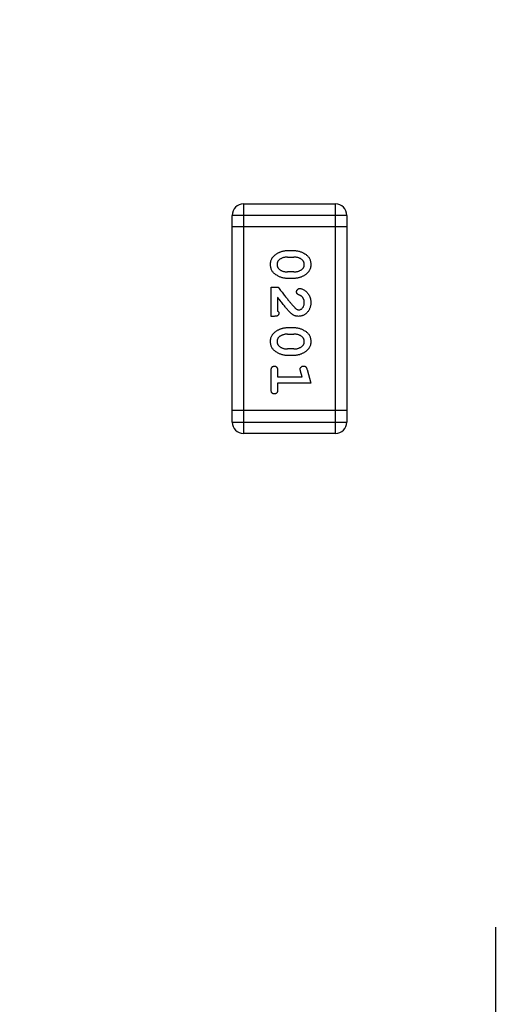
# Model space of a CAD drawing. Header units: millimetres. Extents: x 525 to 788, y 277 to 384.
# Tile 97 of 130: x 745.52 to 746.79, y 312.9 to 315.51. Entities that reach past the tile are written whole.
import ezdxf

# ---------------------------------------------------------------- set-up
doc = ezdxf.new("R2010")
doc.units = ezdxf.units.MM
doc.header["$LTSCALE"] = 5
doc.layers.get('0').update_dxf_attribs({"linetype": 'CONTINUOUS'})

msp = doc.modelspace()

# ---------------------------------------------------------------- linework, layer by layer
at = {"linetype": 'Continuous'}
for p, q in [((746.1193, 315.0208), (746.3631, 315.0208)), ((746.1193, 315.0208), (746.1193, 314.4112)), ((746.3631, 314.4112), (746.3631, 315.0208)), ((746.3936, 314.9904), (746.0888, 314.9904)), ((746.0888, 314.4417), (746.0888, 314.9904)), ((746.3936, 314.9904), (746.3936, 314.4417)), ((746.3936, 314.9599), (746.0888, 314.9599)), ((746.2355, 314.897), (746.2532, 314.897)), ((746.2357, 314.8797), (746.253, 314.8797)), ((746.253, 314.8403), (746.2357, 314.8403)), ((746.2532, 314.823), (746.2355, 314.823)), ((746.1924, 314.7994), (746.2113, 314.7994)), ((746.1924, 314.7223), (746.1924, 314.7994)), ((746.2097, 314.7727), (746.2097, 314.7365)), ((746.2003, 314.7223), (746.1924, 314.7223)), ((746.2355, 314.6924), (746.2532, 314.6924)), ((746.2357, 314.6751), (746.253, 314.6751)), ((746.253, 314.6358), (746.2357, 314.6358)), ((746.2532, 314.6185), (746.2355, 314.6185)), ((746.1924, 314.5273), (746.1924, 314.5792)), ((746.2097, 314.5792), (746.2097, 314.5619)), ((746.2747, 314.5619), (746.2706, 314.5769)), ((746.288, 314.5811), (746.2978, 314.5446)), ((746.2097, 314.5619), (746.2747, 314.5619)), ((746.2978, 314.5446), (746.2097, 314.5446)), ((746.2097, 314.5446), (746.2097, 314.5273)), ((746.3936, 314.4722), (746.0888, 314.4722)), ((746.0888, 314.4417), (746.3936, 314.4417)), ((746.3631, 314.4112), (746.1193, 314.4112)), ((746.7882, 313.101), (746.7882, 310.1407))]:
    msp.add_line(p, q, dxfattribs=at)
for centre, radius, start, end in [((732.3971, 324.423), 35.9, 323.58286, 216.35846), ((746.1193, 314.9904), 0.0305, 90, 180), ((746.3631, 314.9904), 0.0305, 0, 90), ((746.1193, 314.4417), 0.0305, 180, 270), ((746.3631, 314.4417), 0.0305, 270, 0)]:
    msp.add_arc(centre, radius, start, end, dxfattribs=at)
for points, knots in [([(746.1909, 314.8599), (746.1909, 314.8616), (746.191, 314.8647), (746.1918, 314.8693), (746.1931, 314.8735), (746.1947, 314.8767), (746.1963, 314.879), (746.1978, 314.8808), (746.1994, 314.8825), (746.2013, 314.8842), (746.2034, 314.8858), (746.2057, 314.8875), (746.2083, 314.8891), (746.211, 314.8907), (746.2139, 314.8922), (746.2168, 314.8934), (746.2198, 314.8945), (746.2229, 314.8954), (746.226, 314.8961), (746.2291, 314.8966), (746.2323, 314.8969), (746.2344, 314.8969), (746.2355, 314.897)], [0, 0, 0, 0, 0.076241, 0.14777, 0.214938, 0.279794, 0.312415, 0.347311, 0.383919, 0.422991, 0.464187, 0.508125, 0.554688, 0.604308, 0.654695, 0.704824, 0.753962, 0.80311, 0.851868, 0.90118, 0.950114, 1, 1, 1, 1]), ([(746.2532, 314.897), (746.2545, 314.8969), (746.2571, 314.8969), (746.261, 314.8964), (746.2648, 314.8957), (746.2686, 314.8946), (746.2724, 314.8933), (746.2761, 314.8916), (746.2798, 314.8897), (746.2834, 314.8875), (746.2868, 314.885), (746.2897, 314.8823), (746.2922, 314.8792), (746.2943, 314.8759), (746.2959, 314.8723), (746.297, 314.8685), (746.2977, 314.8644), (746.2978, 314.8616), (746.2978, 314.8602)], [0, 0, 0, 0, 0.060765, 0.121115, 0.181408, 0.242837, 0.30444, 0.367528, 0.431756, 0.498106, 0.563641, 0.626589, 0.687369, 0.747241, 0.80742, 0.869166, 0.93308, 1, 1, 1, 1]), ([(746.2355, 314.823), (746.2342, 314.823), (746.2316, 314.8231), (746.2277, 314.8236), (746.2238, 314.8243), (746.22, 314.8254), (746.2163, 314.8267), (746.2125, 314.8284), (746.2089, 314.8303), (746.2053, 314.8325), (746.2019, 314.835), (746.1989, 314.8378), (746.1964, 314.8408), (746.1944, 314.8442), (746.1928, 314.8477), (746.1917, 314.8516), (746.191, 314.8557), (746.1909, 314.8585), (746.1909, 314.8599)], [0, 0, 0, 0, 0.060689, 0.121343, 0.182007, 0.242891, 0.304904, 0.367913, 0.432239, 0.498506, 0.563959, 0.626551, 0.687255, 0.747176, 0.80728, 0.868949, 0.932783, 1, 1, 1, 1]), ([(746.2134, 314.872), (746.213, 314.8716), (746.2122, 314.8709), (746.2111, 314.8697), (746.2102, 314.8683), (746.2095, 314.8668), (746.2089, 314.8653), (746.2085, 314.8636), (746.2082, 314.8618), (746.2082, 314.8605), (746.2082, 314.8599)], [0, 0, 0, 0, 0.12172, 0.241043, 0.3598, 0.478381, 0.600838, 0.728151, 0.860156, 1, 1, 1, 1]), ([(746.2082, 314.8599), (746.2082, 314.8593), (746.2082, 314.858), (746.2085, 314.8563), (746.2089, 314.8546), (746.2096, 314.853), (746.2104, 314.8515), (746.2114, 314.8501), (746.2126, 314.8488), (746.2135, 314.848), (746.214, 314.8476)], [0, 0, 0, 0, 0.131209, 0.256723, 0.37792, 0.50022, 0.619846, 0.74393, 0.870147, 1, 1, 1, 1]), ([(746.2357, 314.8797), (746.2347, 314.8796), (746.2326, 314.8796), (746.2296, 314.8792), (746.2266, 314.8786), (746.2238, 314.8778), (746.221, 314.8767), (746.2184, 314.8754), (746.2158, 314.8738), (746.2142, 314.8726), (746.2134, 314.872)], [0, 0, 0, 0, 0.130956, 0.258528, 0.38384, 0.507417, 0.629111, 0.751639, 0.875073, 1, 1, 1, 1]), ([(746.2747, 314.8724), (746.274, 314.873), (746.2725, 314.8741), (746.2701, 314.8756), (746.2676, 314.8769), (746.2649, 314.8779), (746.2621, 314.8787), (746.2591, 314.8793), (746.2561, 314.8796), (746.254, 314.8796), (746.253, 314.8797)], [0, 0, 0, 0, 0.120655, 0.241215, 0.360863, 0.482064, 0.606581, 0.733743, 0.864554, 1, 1, 1, 1]), ([(746.2978, 314.8602), (746.2978, 314.8585), (746.2977, 314.8554), (746.2969, 314.8508), (746.2956, 314.8467), (746.294, 314.8435), (746.2924, 314.8411), (746.291, 314.8394), (746.2893, 314.8377), (746.2875, 314.836), (746.2854, 314.8343), (746.2831, 314.8326), (746.2805, 314.831), (746.2778, 314.8294), (746.2749, 314.8279), (746.2719, 314.8266), (746.2689, 314.8255), (746.2659, 314.8246), (746.2628, 314.8239), (746.2596, 314.8234), (746.2564, 314.8231), (746.2543, 314.823), (746.2532, 314.823)], [0, 0, 0, 0, 0.075814, 0.146482, 0.213608, 0.277912, 0.310829, 0.345167, 0.382026, 0.420793, 0.462199, 0.50664, 0.553174, 0.602953, 0.653483, 0.703732, 0.753196, 0.80242, 0.851518, 0.900484, 0.950145, 1, 1, 1, 1]), ([(746.2805, 314.86), (746.2805, 314.8607), (746.2805, 314.8619), (746.2802, 314.8636), (746.2798, 314.8653), (746.2791, 314.8669), (746.2783, 314.8684), (746.2773, 314.8699), (746.2761, 314.8712), (746.2752, 314.872), (746.2747, 314.8724)], [0, 0, 0, 0, 0.130594, 0.257239, 0.379548, 0.501275, 0.621867, 0.743954, 0.86958, 1, 1, 1, 1]), ([(746.2752, 314.8479), (746.2757, 314.8483), (746.2765, 314.849), (746.2776, 314.8503), (746.2785, 314.8516), (746.2792, 314.8531), (746.2798, 314.8547), (746.2802, 314.8564), (746.2805, 314.8582), (746.2805, 314.8594), (746.2805, 314.86)], [0, 0, 0, 0, 0.121774, 0.242501, 0.36131, 0.479943, 0.602453, 0.729823, 0.861885, 1, 1, 1, 1]), ([(746.214, 314.8476), (746.2147, 314.847), (746.2162, 314.8458), (746.2186, 314.8444), (746.2211, 314.8431), (746.2238, 314.8421), (746.2266, 314.8413), (746.2295, 314.8407), (746.2326, 314.8404), (746.2347, 314.8404), (746.2357, 314.8403)], [0, 0, 0, 0, 0.120659, 0.241221, 0.360872, 0.483058, 0.606571, 0.733737, 0.864551, 1, 1, 1, 1]), ([(746.253, 314.8403), (746.254, 314.8404), (746.2561, 314.8404), (746.2591, 314.8408), (746.2621, 314.8413), (746.2649, 314.8422), (746.2677, 314.8432), (746.2703, 314.8445), (746.2729, 314.8461), (746.2744, 314.8473), (746.2752, 314.8479)], [0, 0, 0, 0, 0.131151, 0.257896, 0.383189, 0.505968, 0.628799, 0.751052, 0.874669, 1, 1, 1, 1]), ([(746.2113, 314.7994), (746.2127, 314.7976), (746.2155, 314.794), (746.2196, 314.7887), (746.2235, 314.7837), (746.2272, 314.779), (746.2307, 314.7746), (746.234, 314.7704), (746.237, 314.7666), (746.24, 314.763), (746.2427, 314.7597), (746.2452, 314.7567), (746.2475, 314.7539), (746.2496, 314.7515), (746.2516, 314.7493), (746.2533, 314.7474), (746.2549, 314.7458), (746.2558, 314.7449), (746.2563, 314.7444)], [0, 0, 0, 0, 0.098607, 0.192241, 0.281174, 0.365408, 0.444671, 0.518965, 0.588561, 0.653679, 0.713615, 0.768858, 0.819369, 0.865194, 0.905848, 0.942058, 0.973353, 1, 1, 1, 1]), ([(746.2601, 314.7875), (746.2601, 314.788), (746.2601, 314.7892), (746.2607, 314.7908), (746.2615, 314.7923), (746.2626, 314.7937), (746.2639, 314.7948), (746.2653, 314.7957), (746.2669, 314.7962), (746.268, 314.7962), (746.2685, 314.7963)], [0, 0, 0, 0, 0.129747, 0.253584, 0.379018, 0.509834, 0.639005, 0.760517, 0.879144, 1, 1, 1, 1]), ([(746.2666, 314.779), (746.2661, 314.7792), (746.265, 314.7796), (746.2636, 314.7803), (746.2625, 314.7812), (746.2616, 314.7823), (746.2609, 314.7834), (746.2604, 314.7846), (746.2601, 314.786), (746.2601, 314.787), (746.2601, 314.7875)], [0, 0, 0, 0, 0.152978, 0.288531, 0.413908, 0.529457, 0.640594, 0.753869, 0.872653, 1, 1, 1, 1]), ([(746.2751, 314.774), (746.2746, 314.7745), (746.2736, 314.7756), (746.2715, 314.7768), (746.2692, 314.7781), (746.2675, 314.7787), (746.2666, 314.779)], [0, 0, 0, 0, 0.218633, 0.455815, 0.714482, 1, 1, 1, 1]), ([(746.2685, 314.7963), (746.2694, 314.7962), (746.2714, 314.7961), (746.2744, 314.7951), (746.2777, 314.7937), (746.2813, 314.7917), (746.2848, 314.7892), (746.2881, 314.786), (746.291, 314.7824), (746.2934, 314.7782), (746.2954, 314.7738), (746.2968, 314.769), (746.2977, 314.7641), (746.2978, 314.7607), (746.2978, 314.759)], [0, 0, 0, 0, 0.05198, 0.112599, 0.181812, 0.262014, 0.347645, 0.433803, 0.522565, 0.615648, 0.710944, 0.806017, 0.901714, 1, 1, 1, 1]), ([(746.2368, 314.7391), (746.2361, 314.7399), (746.2346, 314.7417), (746.2321, 314.7446), (746.2293, 314.748), (746.2261, 314.752), (746.2225, 314.7564), (746.2186, 314.7614), (746.2143, 314.7669), (746.2113, 314.7707), (746.2097, 314.7727)], [0, 0, 0, 0, 0.073588, 0.162207, 0.26506, 0.382236, 0.515259, 0.662174, 0.823338, 1, 1, 1, 1]), ([(746.2978, 314.759), (746.2978, 314.7577), (746.2978, 314.7551), (746.2973, 314.7514), (746.2965, 314.7478), (746.2955, 314.7444), (746.2941, 314.7412), (746.2925, 314.7381), (746.2905, 314.7353), (746.2883, 314.7326), (746.2859, 314.7302), (746.2833, 314.7281), (746.2805, 314.7263), (746.2777, 314.7249), (746.2747, 314.7237), (746.2716, 314.7229), (746.2684, 314.7224), (746.2662, 314.7224), (746.2651, 314.7223)], [0, 0, 0, 0, 0.071698, 0.140683, 0.207081, 0.271675, 0.334884, 0.397604, 0.460704, 0.523944, 0.586642, 0.647136, 0.706007, 0.763885, 0.821852, 0.879744, 0.939019, 1, 1, 1, 1]), ([(746.266, 314.7396), (746.2669, 314.7397), (746.2688, 314.7399), (746.2715, 314.7409), (746.274, 314.7426), (746.2762, 314.745), (746.2782, 314.7478), (746.2795, 314.7512), (746.2804, 314.755), (746.2805, 314.7577), (746.2805, 314.7591)], [0, 0, 0, 0, 0.10389, 0.208117, 0.317701, 0.439, 0.5673, 0.700652, 0.843656, 1, 1, 1, 1]), ([(746.2805, 314.7591), (746.2805, 314.7599), (746.2805, 314.7613), (746.2802, 314.7634), (746.2798, 314.7654), (746.2792, 314.7673), (746.2784, 314.7691), (746.2775, 314.7709), (746.2764, 314.7725), (746.2756, 314.7735), (746.2751, 314.774)], [0, 0, 0, 0, 0.135186, 0.265299, 0.392428, 0.514867, 0.636664, 0.756861, 0.878127, 1, 1, 1, 1]), ([(746.2129, 314.731), (746.2129, 314.7304), (746.2128, 314.7291), (746.2122, 314.7274), (746.2113, 314.7259), (746.21, 314.7246), (746.2083, 314.7235), (746.206, 314.7228), (746.2033, 314.7224), (746.2014, 314.7224), (746.2003, 314.7223)], [0, 0, 0, 0, 0.109555, 0.210825, 0.309971, 0.413176, 0.526426, 0.65906, 0.8156, 1, 1, 1, 1]), ([(746.2097, 314.7365), (746.2102, 314.736), (746.2111, 314.7352), (746.2121, 314.7338), (746.2128, 314.7324), (746.2128, 314.7314), (746.2129, 314.731)], [0, 0, 0, 0, 0.304403, 0.567319, 0.79389, 1, 1, 1, 1]), ([(746.2651, 314.7223), (746.2639, 314.7224), (746.2617, 314.7224), (746.2584, 314.723), (746.2552, 314.7239), (746.2527, 314.725), (746.2506, 314.7261), (746.249, 314.7272), (746.2472, 314.7286), (746.2453, 314.7302), (746.2434, 314.732), (746.2413, 314.7342), (746.239, 314.7365), (746.2375, 314.7382), (746.2368, 314.7391)], [0, 0, 0, 0, 0.099468, 0.19651, 0.292424, 0.388554, 0.439455, 0.497554, 0.562776, 0.634765, 0.714721, 0.802272, 0.896998, 1, 1, 1, 1]), ([(746.2563, 314.7444), (746.2571, 314.7437), (746.2587, 314.7423), (746.2611, 314.7408), (746.2636, 314.7398), (746.2652, 314.7397), (746.266, 314.7396)], [0, 0, 0, 0, 0.29683, 0.557191, 0.787164, 1, 1, 1, 1]), ([(746.1909, 314.6554), (746.1909, 314.657), (746.191, 314.6602), (746.1918, 314.6648), (746.1931, 314.669), (746.1947, 314.6722), (746.1963, 314.6745), (746.1978, 314.6763), (746.1994, 314.678), (746.2013, 314.6797), (746.2034, 314.6813), (746.2057, 314.683), (746.2083, 314.6846), (746.211, 314.6862), (746.2139, 314.6876), (746.2168, 314.6889), (746.2198, 314.69), (746.2229, 314.6909), (746.226, 314.6916), (746.2291, 314.6921), (746.2323, 314.6924), (746.2344, 314.6924), (746.2355, 314.6924)], [0, 0, 0, 0, 0.076241, 0.14777, 0.214938, 0.279794, 0.312415, 0.347311, 0.383919, 0.422991, 0.464187, 0.508125, 0.554688, 0.604308, 0.654695, 0.704824, 0.753962, 0.80311, 0.851868, 0.90118, 0.950114, 1, 1, 1, 1]), ([(746.2357, 314.6751), (746.2347, 314.6751), (746.2326, 314.6751), (746.2296, 314.6747), (746.2266, 314.6741), (746.2238, 314.6733), (746.221, 314.6722), (746.2184, 314.6709), (746.2158, 314.6693), (746.2142, 314.6681), (746.2134, 314.6675)], [0, 0, 0, 0, 0.130956, 0.258528, 0.38384, 0.507417, 0.629111, 0.751639, 0.875073, 1, 1, 1, 1]), ([(746.2747, 314.6679), (746.274, 314.6685), (746.2725, 314.6696), (746.2701, 314.6711), (746.2676, 314.6724), (746.2649, 314.6734), (746.2621, 314.6742), (746.2591, 314.6747), (746.2561, 314.6751), (746.254, 314.6751), (746.253, 314.6751)], [0, 0, 0, 0, 0.120655, 0.241215, 0.360863, 0.482064, 0.606581, 0.733743, 0.864554, 1, 1, 1, 1]), ([(746.2532, 314.6924), (746.2545, 314.6924), (746.2571, 314.6924), (746.261, 314.6919), (746.2648, 314.6912), (746.2686, 314.6901), (746.2724, 314.6888), (746.2761, 314.6871), (746.2798, 314.6852), (746.2834, 314.683), (746.2868, 314.6805), (746.2897, 314.6777), (746.2922, 314.6747), (746.2943, 314.6714), (746.2959, 314.6678), (746.297, 314.664), (746.2977, 314.6599), (746.2978, 314.6571), (746.2978, 314.6557)], [0, 0, 0, 0, 0.060765, 0.121115, 0.181408, 0.242837, 0.30444, 0.367528, 0.431756, 0.498106, 0.563641, 0.626589, 0.687369, 0.747241, 0.80742, 0.869166, 0.93308, 1, 1, 1, 1]), ([(746.2355, 314.6185), (746.2342, 314.6185), (746.2316, 314.6186), (746.2277, 314.619), (746.2238, 314.6198), (746.22, 314.6208), (746.2163, 314.6222), (746.2125, 314.6239), (746.2089, 314.6258), (746.2053, 314.628), (746.2019, 314.6305), (746.1989, 314.6333), (746.1964, 314.6363), (746.1944, 314.6396), (746.1928, 314.6432), (746.1917, 314.6471), (746.191, 314.6511), (746.1909, 314.654), (746.1909, 314.6554)], [0, 0, 0, 0, 0.060689, 0.121343, 0.182007, 0.242891, 0.304904, 0.367913, 0.432239, 0.498506, 0.563959, 0.626551, 0.687255, 0.747176, 0.80728, 0.868949, 0.932783, 1, 1, 1, 1]), ([(746.2134, 314.6675), (746.213, 314.6671), (746.2122, 314.6664), (746.2111, 314.6652), (746.2102, 314.6638), (746.2095, 314.6623), (746.2089, 314.6608), (746.2085, 314.6591), (746.2082, 314.6572), (746.2082, 314.656), (746.2082, 314.6554)], [0, 0, 0, 0, 0.12172, 0.241043, 0.3598, 0.478381, 0.600838, 0.728151, 0.860156, 1, 1, 1, 1]), ([(746.2082, 314.6554), (746.2082, 314.6547), (746.2082, 314.6535), (746.2085, 314.6518), (746.2089, 314.6501), (746.2096, 314.6485), (746.2104, 314.647), (746.2114, 314.6456), (746.2126, 314.6443), (746.2135, 314.6435), (746.214, 314.6431)], [0, 0, 0, 0, 0.131209, 0.256723, 0.37792, 0.50022, 0.619846, 0.74393, 0.870147, 1, 1, 1, 1]), ([(746.2978, 314.6557), (746.2978, 314.654), (746.2977, 314.6509), (746.2969, 314.6463), (746.2956, 314.6421), (746.294, 314.639), (746.2924, 314.6366), (746.291, 314.6349), (746.2893, 314.6332), (746.2875, 314.6315), (746.2854, 314.6298), (746.2831, 314.6281), (746.2805, 314.6265), (746.2778, 314.6249), (746.2749, 314.6234), (746.2719, 314.6221), (746.2689, 314.621), (746.2659, 314.6201), (746.2628, 314.6194), (746.2596, 314.6189), (746.2564, 314.6186), (746.2543, 314.6185), (746.2532, 314.6185)], [0, 0, 0, 0, 0.075814, 0.146482, 0.213608, 0.277912, 0.310829, 0.345167, 0.382026, 0.420793, 0.462199, 0.50664, 0.553174, 0.602953, 0.653483, 0.703732, 0.753196, 0.80242, 0.851518, 0.900484, 0.950145, 1, 1, 1, 1]), ([(746.2805, 314.6555), (746.2805, 314.6561), (746.2805, 314.6574), (746.2802, 314.6591), (746.2798, 314.6608), (746.2791, 314.6624), (746.2783, 314.6639), (746.2773, 314.6653), (746.2761, 314.6667), (746.2752, 314.6675), (746.2747, 314.6679)], [0, 0, 0, 0, 0.130594, 0.257239, 0.379548, 0.501275, 0.621867, 0.743954, 0.86958, 1, 1, 1, 1]), ([(746.2752, 314.6434), (746.2757, 314.6438), (746.2765, 314.6445), (746.2776, 314.6457), (746.2785, 314.6471), (746.2792, 314.6486), (746.2798, 314.6502), (746.2802, 314.6519), (746.2805, 314.6537), (746.2805, 314.6549), (746.2805, 314.6555)], [0, 0, 0, 0, 0.121774, 0.242501, 0.36131, 0.479943, 0.602453, 0.729823, 0.861885, 1, 1, 1, 1]), ([(746.214, 314.6431), (746.2147, 314.6425), (746.2162, 314.6413), (746.2186, 314.6399), (746.2211, 314.6386), (746.2238, 314.6376), (746.2266, 314.6368), (746.2295, 314.6362), (746.2326, 314.6359), (746.2347, 314.6358), (746.2357, 314.6358)], [0, 0, 0, 0, 0.120659, 0.241221, 0.360872, 0.483058, 0.606571, 0.733737, 0.864551, 1, 1, 1, 1]), ([(746.253, 314.6358), (746.254, 314.6358), (746.2561, 314.6359), (746.2591, 314.6362), (746.2621, 314.6368), (746.2649, 314.6377), (746.2677, 314.6387), (746.2703, 314.64), (746.2729, 314.6416), (746.2744, 314.6428), (746.2752, 314.6434)], [0, 0, 0, 0, 0.131151, 0.257896, 0.383189, 0.505968, 0.628799, 0.751052, 0.874669, 1, 1, 1, 1]), ([(746.1924, 314.5792), (746.1925, 314.5801), (746.1925, 314.5818), (746.193, 314.5841), (746.1937, 314.586), (746.1948, 314.5876), (746.1961, 314.5888), (746.1976, 314.5896), (746.1993, 314.5901), (746.2005, 314.5902), (746.2011, 314.5902)], [0, 0, 0, 0, 0.16897, 0.317409, 0.445319, 0.562107, 0.670731, 0.776722, 0.884949, 1, 1, 1, 1]), ([(746.2011, 314.5902), (746.2017, 314.5902), (746.2029, 314.5901), (746.2046, 314.5896), (746.206, 314.5887), (746.2074, 314.5876), (746.2085, 314.586), (746.2092, 314.5841), (746.2097, 314.5818), (746.2097, 314.5801), (746.2097, 314.5792)], [0, 0, 0, 0, 0.115142, 0.223454, 0.328172, 0.436882, 0.553761, 0.682342, 0.830898, 1, 1, 1, 1]), ([(746.2695, 314.5823), (746.2696, 314.5828), (746.2696, 314.5839), (746.2701, 314.5853), (746.271, 314.5867), (746.2722, 314.5879), (746.2736, 314.5889), (746.2752, 314.5897), (746.2769, 314.5901), (746.2782, 314.5902), (746.2788, 314.5902)], [0, 0, 0, 0, 0.115419, 0.228853, 0.345045, 0.47125, 0.60164, 0.72958, 0.861185, 1, 1, 1, 1]), ([(746.2706, 314.5769), (746.2704, 314.5775), (746.2701, 314.5785), (746.2698, 314.58), (746.2696, 314.5812), (746.2695, 314.582), (746.2695, 314.5823)], [0, 0, 0, 0, 0.317695, 0.586856, 0.816849, 1, 1, 1, 1]), ([(746.2788, 314.5902), (746.2793, 314.5902), (746.2804, 314.5902), (746.2819, 314.5898), (746.2833, 314.5893), (746.2844, 314.5885), (746.2855, 314.5873), (746.2864, 314.5856), (746.2872, 314.5836), (746.2877, 314.582), (746.288, 314.5811)], [0, 0, 0, 0, 0.117975, 0.226369, 0.325756, 0.420396, 0.524672, 0.655073, 0.812679, 1, 1, 1, 1]), ([(746.2011, 314.5163), (746.2005, 314.5163), (746.1993, 314.5163), (746.1976, 314.5169), (746.1961, 314.5177), (746.1948, 314.5189), (746.1937, 314.5204), (746.193, 314.5224), (746.1925, 314.5247), (746.1925, 314.5264), (746.1924, 314.5273)], [0, 0, 0, 0, 0.11508, 0.223334, 0.32935, 0.439023, 0.554571, 0.682512, 0.830988, 1, 1, 1, 1]), ([(746.2097, 314.5273), (746.2097, 314.5264), (746.2097, 314.5247), (746.2092, 314.5224), (746.2085, 314.5204), (746.2074, 314.5189), (746.2061, 314.5177), (746.2046, 314.5169), (746.2029, 314.5164), (746.2017, 314.5163), (746.2011, 314.5163)], [0, 0, 0, 0, 0.169144, 0.317737, 0.446349, 0.561988, 0.671746, 0.776491, 0.88483, 1, 1, 1, 1])]:
    msp.add_open_spline(points, degree=3, knots=knots, dxfattribs=at)

doc.saveas('drawing.dxf')
